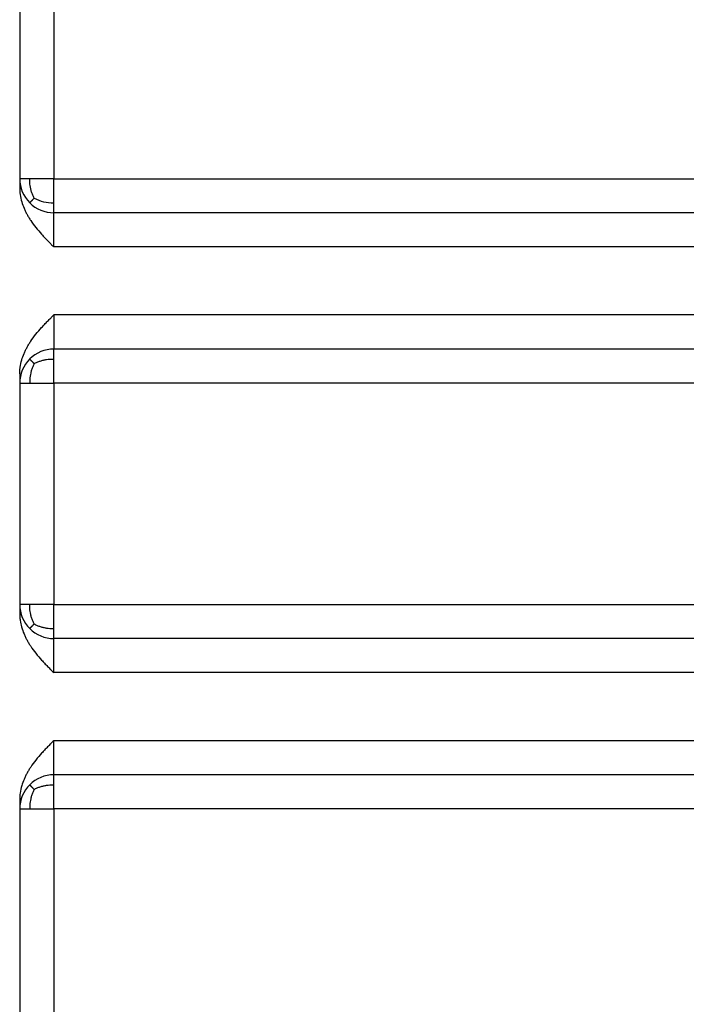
# Model space of a CAD drawing. Header units: inches. Extents: x -535 to 431, y -263 to 280.
# Tile 65 of 82: x 167 to 187, y -37 to -8. Entities that reach past the tile are written whole.
import ezdxf

# ---------------------------------------------------------------- set-up
doc = ezdxf.new("R2010")
doc.units = ezdxf.units.IN

# ---------------------------------------------------------------- blocks, each defined once
blk = doc.blocks.new('013_G23_G27_BF_B14R_Motor_Bgr_63_EEXDe_1_1__1', base_point=(117, -86.258))
at = {"color": 7, "linetype": 'Continuous'}
for p, q in [((167, -6.258), (167, -12.758)), ((167, -12.758), (167, -13.026)), ((202.5, -13.758), (168, -13.758)), ((202.5, -17.758), (168, -17.758)), ((167, -18.49), (167, -18.758)), ((167, -18.758), (167, -25.258)), ((167, -25.258), (167, -25.526)), ((202.5, -26.258), (168, -26.258)), ((202.5, -30.258), (168, -30.258)), ((167, -30.99), (167, -31.258)), ((167, -31.258), (167, -37.758))]:
    blk.add_line(p, q, dxfattribs=at)
at = {"color": 1, "linetype": 'Continuous'}
for p, q in [((168, -6.258), (168, -12.758)), ((168, -18.758), (168, -25.258)), ((168, -31.258), (168, -37.758))]:
    blk.add_line(p, q, dxfattribs=at)
at = {"color": 7, "linetype": 'Continuous'}
for centre, start, end in [((168, -12.758), -180, -135), ((168, -12.758), -135, -90), ((168, -18.758), 90, 135), ((168, -18.758), 135, 180), ((168, -25.258), -180, -135), ((168, -25.258), -135, -90), ((168, -31.258), 90, 135), ((168, -31.258), 135, 180)]:
    blk.add_arc(centre, 1, start, end, dxfattribs=at)
at = {"color": 1, "linetype": 'Continuous'}
for points, knots in [([(167.293, -12.758), (167.251, -12.758), (167.179, -12.758), (167.094, -12.758), (167.038, -12.758), (167.013, -12.758), (167, -12.758)], [0, 0, 0, 0, 0.1243628, 0.2167728, 0.254833, 0.2928932, 0.2928932, 0.2928932, 0.2928932]), ([(167.423, -13.33), (167.409, -13.299), (167.381, -13.239), (167.347, -13.146), (167.321, -13.053), (167.304, -12.96), (167.294, -12.862), (167.293, -12.794), (167.293, -12.758)], [0, 0, 0, 0, 0.1007964, 0.2003149, 0.2958554, 0.3887386, 0.4843943, 0.5921619, 0.5921619, 0.5921619, 0.5921619]), ([(168, -12.758), (167.935, -12.758), (167.807, -12.758), (167.622, -12.758), (167.452, -12.758), (167.343, -12.758), (167.293, -12.758)], [0, 0, 0, 0, 0.1950903, 0.3826835, 0.5555702, 0.7071068, 0.7071068, 0.7071068, 0.7071068]), ([(168, -13.465), (168, -13.413), (168, -13.3), (168, -13.125), (168, -12.942), (168, -12.819), (168, -12.758)], [0, 0, 0, 0, 0.157352, 0.3390121, 0.5232111, 0.7071066, 0.7071066, 0.7071066, 0.7071066]), ([(168, -12.758), (173.726, -12.758), (185.179, -12.758), (196.656, -12.758), (202.429, -12.758), (202.476, -12.758), (202.5, -12.758)], [0, 0, 0, 0, 17.179289, 34.358579, 34.429322, 34.500075, 34.500075, 34.500075, 34.500075]), ([(167.423, -13.33), (167.415, -13.338), (167.401, -13.353), (167.38, -13.374), (167.362, -13.394), (167.345, -13.411), (167.331, -13.425), (167.319, -13.438), (167.309, -13.448), (167.302, -13.455), (167.297, -13.46), (167.294, -13.463), (167.293, -13.465), (167.293, -13.465)], [0, 0, 0, 0, 0.0325845, 0.0625656, 0.0896276, 0.113529, 0.134103, 0.1512572, 0.1649738, 0.1753093, 0.1823951, 0.1864403, 0.1877627, 0.1877627, 0.1877627, 0.1877627]), ([(167.423, -13.33), (167.513, -13.37), (167.697, -13.452), (167.898, -13.461), (168, -13.465)], [0, 0, 0, 0, 0.2927896, 0.5973846, 0.5973846, 0.5973846, 0.5973846]), ([(168, -13.758), (168, -13.746), (168, -13.723), (168, -13.668), (168, -13.582), (168, -13.508), (168, -13.465)], [0, 0, 0, 0, 0.0351058, 0.0702117, 0.163974, 0.2928933, 0.2928933, 0.2928933, 0.2928933]), ([(168, -14.758), (168, -14.754), (168, -14.741), (168, -14.713), (168, -14.674), (168, -14.626), (168, -14.572), (168, -14.518), (168, -14.432), (168, -14.317), (168, -14.18), (168, -14.057), (168, -13.953), (168, -13.87), (168, -13.815), (168, -13.78), (168, -13.765), (168, -13.758)], [0, 0, 0, 0, 0.012003, 0.040358, 0.081237, 0.130814, 0.185262, 0.240754, 0.293463, 0.444793, 0.583215, 0.707119, 0.812448, 0.895587, 0.955981, 0.97799, 1, 1, 1, 1]), ([(202.5, -14.758), (202.476, -14.758), (202.429, -14.758), (196.656, -14.758), (185.179, -14.758), (173.726, -14.758), (168, -14.758)], [0, 0, 0, 0, 0.070479, 0.14101, 17.3203, 34.499589, 34.499589, 34.499589, 34.499589]), ([(168, -16.758), (168, -16.762), (168, -16.774), (168, -16.8), (168, -16.839), (168, -16.886), (168, -16.939), (168, -16.995), (168, -17.084), (168, -17.2), (168, -17.337), (168, -17.451), (168, -17.542), (168, -17.611), (168, -17.667), (168, -17.707), (168, -17.736), (168, -17.751), (168, -17.758)], [0, 0, 0, 0, 0.0112204, 0.0381412, 0.0774864, 0.1259801, 0.1803466, 0.2373099, 0.2935941, 0.4460766, 0.5850379, 0.7072144, 0.7876057, 0.8574236, 0.9143382, 0.9560195, 0.9780098, 1, 1, 1, 1]), ([(202.5, -16.758), (202.476, -16.758), (202.429, -16.758), (196.656, -16.758), (185.179, -16.758), (173.726, -16.758), (168, -16.758)], [0, 0, 0, 0, 0.070572, 0.141174, 17.320464, 34.499753, 34.499753, 34.499753, 34.499753]), ([(168, -18.051), (168, -18.008), (168, -17.934), (168, -17.847), (168, -17.797), (168, -17.774), (168, -17.762), (168, -17.758)], [0, 0, 0, 0, 0.128882, 0.2226816, 0.2588554, 0.2797053, 0.2928933, 0.2928933, 0.2928933, 0.2928933]), ([(167.423, -18.186), (167.418, -18.181), (167.409, -18.172), (167.396, -18.158), (167.383, -18.145), (167.371, -18.132), (167.36, -18.121), (167.35, -18.11), (167.34, -18.1), (167.332, -18.092), (167.324, -18.084), (167.317, -18.077), (167.311, -18.07), (167.306, -18.065), (167.302, -18.061), (167.298, -18.057), (167.296, -18.055), (167.294, -18.053), (167.293, -18.052), (167.293, -18.051), (167.293, -18.051)], [0, 0, 0, 0, 0.0202023, 0.0394842, 0.0577639, 0.0749697, 0.0910403, 0.1059249, 0.1195832, 0.1319849, 0.1431106, 0.1529508, 0.1615067, 0.1687898, 0.174822, 0.1796356, 0.1832738, 0.1857908, 0.1872553, 0.1877795, 0.1877795, 0.1877795, 0.1877795]), ([(167.423, -18.186), (167.409, -18.217), (167.381, -18.277), (167.347, -18.37), (167.321, -18.463), (167.304, -18.556), (167.294, -18.654), (167.293, -18.722), (167.293, -18.758)], [0, 0, 0, 0, 0.1007964, 0.2003149, 0.2958553, 0.3887386, 0.4843943, 0.5921619, 0.5921619, 0.5921619, 0.5921619]), ([(167.423, -18.186), (167.453, -18.172), (167.512, -18.143), (167.604, -18.109), (167.696, -18.082), (167.791, -18.063), (167.892, -18.053), (167.962, -18.051), (168, -18.051)], [0, 0, 0, 0, 0.0993274, 0.1979087, 0.2933298, 0.3872954, 0.4857393, 0.5986277, 0.5986277, 0.5986277, 0.5986277]), ([(168, -18.758), (168, -18.695), (168, -18.572), (168, -18.389), (168, -18.216), (168, -18.103), (168, -18.051)], [0, 0, 0, 0, 0.1889537, 0.3680946, 0.5497878, 0.7071067, 0.7071067, 0.7071067, 0.7071067]), ([(167, -18.758), (167.013, -18.758), (167.038, -18.758), (167.094, -18.758), (167.164, -18.758), (167.237, -18.758), (167.278, -18.758), (167.293, -18.758)], [0, 0, 0, 0, 0.0380602, 0.0761205, 0.1676524, 0.2489619, 0.2928932, 0.2928932, 0.2928932, 0.2928932]), ([(167.293, -18.758), (167.305, -18.758), (167.335, -18.758), (167.393, -18.758), (167.489, -18.758), (167.614, -18.758), (167.74, -18.758), (167.842, -18.758), (167.923, -18.758), (167.974, -18.758), (168, -18.758)], [0, 0, 0, 0, 0.0372084, 0.0877363, 0.1755019, 0.3244233, 0.4622766, 0.5554741, 0.628817, 0.7071068, 0.7071068, 0.7071068, 0.7071068]), ([(202.5, -18.758), (202.477, -18.758), (202.429, -18.758), (196.656, -18.758), (185.179, -18.758), (173.726, -18.758), (168, -18.758)], [0, 0, 0, 0, 0.070953, 0.141853, 17.321142, 34.500431, 34.500431, 34.500431, 34.500431]), ([(167.293, -25.258), (167.252, -25.258), (167.18, -25.258), (167.095, -25.258), (167.038, -25.258), (167.013, -25.258), (167, -25.258)], [0, 0, 0, 0, 0.1233953, 0.2167728, 0.254833, 0.2928932, 0.2928932, 0.2928932, 0.2928932]), ([(167.423, -25.83), (167.409, -25.799), (167.381, -25.739), (167.347, -25.646), (167.321, -25.553), (167.304, -25.46), (167.294, -25.362), (167.293, -25.294), (167.293, -25.258)], [0, 0, 0, 0, 0.1007964, 0.2003149, 0.2958554, 0.3887386, 0.4843943, 0.5921619, 0.5921619, 0.5921619, 0.5921619]), ([(168, -25.258), (167.935, -25.258), (167.807, -25.258), (167.625, -25.258), (167.454, -25.258), (167.346, -25.258), (167.293, -25.258)], [0, 0, 0, 0, 0.1950903, 0.3826835, 0.5483841, 0.7071068, 0.7071068, 0.7071068, 0.7071068]), ([(168, -25.965), (168, -25.913), (168, -25.8), (168, -25.625), (168, -25.442), (168, -25.319), (168, -25.258)], [0, 0, 0, 0, 0.1573563, 0.3390121, 0.5234567, 0.7071067, 0.7071067, 0.7071067, 0.7071067]), ([(168, -25.258), (173.726, -25.258), (185.179, -25.258), (196.656, -25.258), (202.429, -25.258), (202.476, -25.258), (202.5, -25.258)], [0, 0, 0, 0, 17.179289, 34.358579, 34.429322, 34.500075, 34.500075, 34.500075, 34.500075]), ([(167.423, -25.83), (167.418, -25.835), (167.409, -25.844), (167.396, -25.858), (167.383, -25.871), (167.371, -25.884), (167.36, -25.895), (167.35, -25.906), (167.34, -25.916), (167.332, -25.924), (167.324, -25.932), (167.317, -25.939), (167.311, -25.946), (167.306, -25.951), (167.302, -25.955), (167.298, -25.959), (167.296, -25.961), (167.294, -25.963), (167.293, -25.964), (167.293, -25.965), (167.293, -25.965)], [0, 0, 0, 0, 0.0202022, 0.0394842, 0.0577639, 0.0749696, 0.0910402, 0.1059249, 0.1195831, 0.1319848, 0.1431105, 0.1529507, 0.1615066, 0.1687897, 0.1748219, 0.1796355, 0.1832737, 0.1857907, 0.1872552, 0.1877794, 0.1877794, 0.1877794, 0.1877794]), ([(167.423, -25.83), (167.453, -25.844), (167.512, -25.873), (167.604, -25.907), (167.696, -25.934), (167.791, -25.953), (167.892, -25.963), (167.962, -25.964), (168, -25.965)], [0, 0, 0, 0, 0.0993274, 0.1979088, 0.2933298, 0.3872955, 0.4857395, 0.5986279, 0.5986279, 0.5986279, 0.5986279]), ([(168, -26.258), (168, -26.246), (168, -26.223), (168, -26.168), (168, -26.082), (168, -26.008), (168, -25.965)], [0, 0, 0, 0, 0.0351058, 0.0702117, 0.1639719, 0.2928933, 0.2928933, 0.2928933, 0.2928933]), ([(168, -27.258), (168, -27.209), (168, -27.111), (168, -26.939), (168, -26.753), (168, -26.565), (168, -26.418), (168, -26.328), (168, -26.28), (168, -26.265), (168, -26.258)], [0, 0, 0, 0, 0.148374, 0.293463, 0.515442, 0.707119, 0.856856, 0.955981, 0.97799, 1, 1, 1, 1]), ([(202.5, -27.258), (202.476, -27.258), (202.429, -27.258), (196.656, -27.258), (185.179, -27.258), (173.726, -27.258), (168, -27.258)], [0, 0, 0, 0, 0.070479, 0.14101, 17.3203, 34.499589, 34.499589, 34.499589, 34.499589]), ([(168, -30.258), (168, -30.251), (168, -30.236), (168, -30.201), (168, -30.146), (168, -30.063), (168, -29.936), (168, -29.763), (168, -29.577), (168, -29.405), (168, -29.307), (168, -29.258)], [0, 0, 0, 0, 0.0219862, 0.0439724, 0.1049513, 0.1866478, 0.2927665, 0.4856152, 0.7063809, 0.8515455, 1, 1, 1, 1]), ([(202.5, -29.258), (202.476, -29.258), (202.429, -29.258), (196.656, -29.258), (185.179, -29.258), (173.726, -29.258), (168, -29.258)], [0, 0, 0, 0, 0.070572, 0.141174, 17.320464, 34.499753, 34.499753, 34.499753, 34.499753]), ([(168, -30.551), (168, -30.508), (168, -30.434), (168, -30.347), (168, -30.297), (168, -30.274), (168, -30.262), (168, -30.258)], [0, 0, 0, 0, 0.1288811, 0.2226816, 0.2588554, 0.2797053, 0.2928933, 0.2928933, 0.2928933, 0.2928933]), ([(167.423, -30.686), (167.418, -30.681), (167.409, -30.672), (167.396, -30.658), (167.383, -30.645), (167.371, -30.632), (167.36, -30.621), (167.35, -30.61), (167.34, -30.6), (167.332, -30.592), (167.324, -30.584), (167.317, -30.577), (167.311, -30.57), (167.306, -30.565), (167.302, -30.561), (167.298, -30.557), (167.296, -30.555), (167.294, -30.553), (167.293, -30.552), (167.293, -30.551), (167.293, -30.551)], [0, 0, 0, 0, 0.0202023, 0.0394842, 0.0577639, 0.0749697, 0.0910403, 0.1059249, 0.1195832, 0.1319849, 0.1431106, 0.1529508, 0.1615067, 0.1687898, 0.174822, 0.1796356, 0.1832738, 0.1857908, 0.1872553, 0.1877795, 0.1877795, 0.1877795, 0.1877795]), ([(167.423, -30.686), (167.453, -30.672), (167.512, -30.643), (167.604, -30.609), (167.696, -30.582), (167.791, -30.563), (167.892, -30.553), (167.962, -30.551), (168, -30.551)], [0, 0, 0, 0, 0.0993274, 0.1979087, 0.2933298, 0.3872954, 0.4857393, 0.5986277, 0.5986277, 0.5986277, 0.5986277]), ([(168, -31.258), (168, -31.195), (168, -31.072), (168, -30.889), (168, -30.716), (168, -30.603), (168, -30.551)], [0, 0, 0, 0, 0.189025, 0.3680946, 0.5497909, 0.7071067, 0.7071067, 0.7071067, 0.7071067]), ([(167.423, -30.686), (167.409, -30.717), (167.381, -30.777), (167.347, -30.87), (167.321, -30.963), (167.304, -31.056), (167.294, -31.154), (167.293, -31.222), (167.293, -31.258)], [0, 0, 0, 0, 0.1007964, 0.2003149, 0.2958553, 0.3887386, 0.4843943, 0.5921619, 0.5921619, 0.5921619, 0.5921619]), ([(167, -31.258), (167.013, -31.258), (167.038, -31.258), (167.098, -31.258), (167.183, -31.258), (167.256, -31.258), (167.293, -31.258)], [0, 0, 0, 0, 0.0380602, 0.0761205, 0.1812702, 0.2928932, 0.2928932, 0.2928932, 0.2928932]), ([(167.293, -31.258), (167.347, -31.258), (167.455, -31.258), (167.621, -31.258), (167.768, -31.258), (167.896, -31.258), (167.966, -31.258), (168, -31.258)], [0, 0, 0, 0, 0.1631376, 0.3244233, 0.4967235, 0.604245, 0.7071068, 0.7071068, 0.7071068, 0.7071068]), ([(202.5, -31.258), (202.477, -31.258), (202.429, -31.258), (196.656, -31.258), (185.179, -31.258), (173.726, -31.258), (168, -31.258)], [0, 0, 0, 0, 0.070953, 0.141853, 17.321142, 34.500431, 34.500431, 34.500431, 34.500431])]:
    blk.add_open_spline(points, degree=3, knots=knots, dxfattribs=at)
at = {"color": 7, "linetype": 'Continuous'}
for points, knots in [([(167, -13.026), (167.001, -13.06), (167.002, -13.126), (167.018, -13.265), (167.055, -13.432), (167.114, -13.597), (167.169, -13.719), (167.217, -13.811), (167.267, -13.899), (167.35, -14.029), (167.473, -14.194), (167.6, -14.342), (167.687, -14.437), (167.731, -14.484), (167.774, -14.529), (167.819, -14.576), (167.864, -14.622), (167.907, -14.664), (167.952, -14.71), (167.982, -14.74), (168, -14.758)], [0, 0, 0, 0, 0.103363, 0.197522, 0.41959, 0.613312, 0.723358, 0.820642, 0.924211, 1.027565, 1.282607, 1.540996, 1.61136, 1.66989, 1.73416, 1.798767, 1.863577, 1.927431, 1.979485, 2.055679, 2.055679, 2.055679, 2.055679]), ([(167, -18.49), (167.001, -18.458), (167.002, -18.392), (167.018, -18.253), (167.055, -18.084), (167.114, -17.919), (167.169, -17.797), (167.217, -17.705), (167.267, -17.617), (167.35, -17.487), (167.473, -17.321), (167.6, -17.174), (167.687, -17.079), (167.731, -17.032), (167.774, -16.987), (167.819, -16.94), (167.864, -16.894), (167.907, -16.851), (167.952, -16.806), (167.982, -16.776), (168, -16.758)], [0, 0, 0, 0, 0.097028, 0.197522, 0.419593, 0.613312, 0.723369, 0.820643, 0.92421, 1.027565, 1.282621, 1.540996, 1.6113, 1.66989, 1.734162, 1.798767, 1.863579, 1.927431, 1.979575, 2.055679, 2.055679, 2.055679, 2.055679]), ([(167, -25.526), (167.001, -25.557), (167.002, -25.623), (167.017, -25.755), (167.052, -25.925), (167.111, -26.09), (167.169, -26.219), (167.217, -26.311), (167.267, -26.399), (167.35, -26.529), (167.473, -26.694), (167.6, -26.842), (167.687, -26.937), (167.731, -26.984), (167.774, -27.029), (167.819, -27.076), (167.864, -27.122), (167.907, -27.164), (167.952, -27.21), (167.982, -27.24), (168, -27.258)], [0, 0, 0, 0, 0.093614, 0.197523, 0.396682, 0.613322, 0.723368, 0.820653, 0.924221, 1.027575, 1.282617, 1.541006, 1.61137, 1.6699, 1.73417, 1.798777, 1.863587, 1.927441, 1.979495, 2.055689, 2.055689, 2.055689, 2.055689]), ([(168, -29.258), (167.982, -29.276), (167.952, -29.306), (167.907, -29.351), (167.864, -29.394), (167.819, -29.44), (167.774, -29.487), (167.731, -29.532), (167.687, -29.579), (167.6, -29.674), (167.473, -29.821), (167.35, -29.987), (167.267, -30.117), (167.217, -30.205), (167.169, -30.297), (167.114, -30.419), (167.055, -30.584), (167.018, -30.751), (167.002, -30.89), (167.001, -30.956), (167, -30.99)], [0, 0, 0, 0, 0.076107, 0.128248, 0.1921, 0.256912, 0.321518, 0.385789, 0.444379, 0.514683, 0.773058, 1.028114, 1.131469, 1.235036, 1.33231, 1.442367, 1.636085, 1.858157, 1.952316, 2.055679, 2.055679, 2.055679, 2.055679])]:
    blk.add_open_spline(points, degree=3, knots=knots, dxfattribs=at)
blk = doc.blocks.new('Rcksicht1', base_point=(273.75, 13))
blk.add_blockref('013_G23_G27_BF_B14R_Motor_Bgr_63_EEXDe_1_1__1', (117, -86.258))

msp = doc.modelspace()

# ---------------------------------------------------------------- block references
msp.add_blockref('Rcksicht1', (273.75, 13))

doc.saveas('drawing.dxf')
